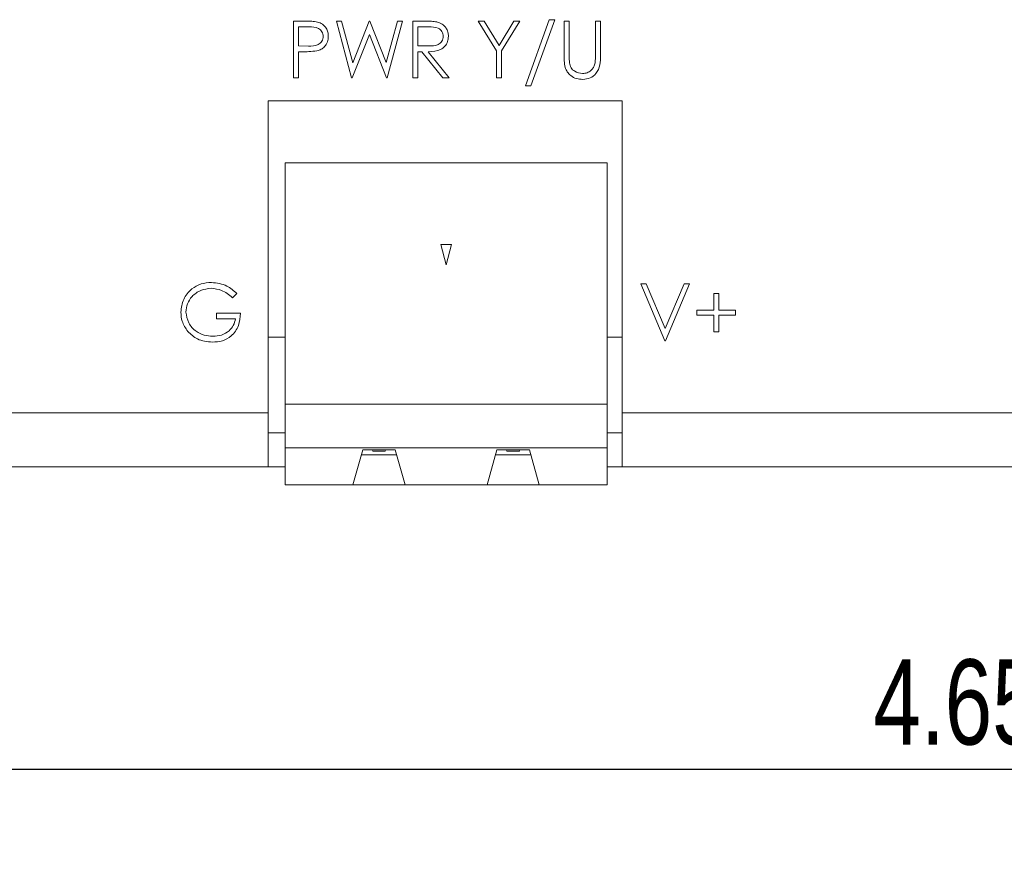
# Model space of a CAD drawing. Header units: inches. Extents: x 0.2 to 16.3, y 0.2 to 11.5.
# Tile 45 of 65: x 7.2 to 8.6, y 5.7 to 6.9. Entities that reach past the tile are written whole.
import ezdxf

# ---------------------------------------------------------------- set-up
doc = ezdxf.new("R2010")
doc.units = ezdxf.units.IN
doc.header["$MEASUREMENT"] = 0
doc.layers.add('FORMAT', color=7, linetype='Continuous')
doc.styles.add('SLDTEXTSTYLE0', font='TXT', dxfattribs={"width": 0.75})
doc.dimstyles.new('SLDDIMSTYLE0', dxfattribs={"dimtxt": 0.125, "dimasz": 0.13, "dimexe": 0, "dimexo": 0.0625, "dimgap": 0.03125, "dimtad": 2, "dimdec": 3, "dimzin": 4, "dimdsep": 46, "dimtxsty": 'Standard', "dimsah": 1, "dimcen": 0.09, "dimadec": 0, "dimazin": 0, "dimtfac": 1, "dimtdec": 3, "dimtofl": 0, "dimtmove": 0, "dimatfit": 3, "dimfxl": 1, "dimtolj": 1, "dimtzin": 12, "dimarcsym": 0})

# ---------------------------------------------------------------- blocks, each defined once
blk = doc.blocks.new('*D7')
at = {"layer": 'FORMAT'}
for p, q in [((6.3288, 6.4762), (6.3288, 5.6725)), ((10.9788, 6.4762), (10.9788, 5.6725)), ((6.3288, 5.7975), (10.9788, 5.7975))]:
    blk.add_line(p, q, dxfattribs=at)
for points in [[(6.3288, 5.7975), (6.4588, 5.7775), (6.4588, 5.8175)], [(10.9788, 5.7975), (10.8488, 5.8175), (10.8488, 5.7775)]]:
    blk.add_solid(points, dxfattribs=at)
at = {"layer": 'FORMAT', "insert": (8.4461, 5.9586), "char_height": 0.125, "attachment_point": 1, "style": 'SLDTEXTSTYLE0'}
blk.add_mtext('4.650', dxfattribs=at)

msp = doc.modelspace()

# ---------------------------------------------------------------- linework, layer by layer
at = {"color": 7, "linetype": 'Continuous', "lineweight": 15}
for p, q in [((7.5945, 6.8951), (7.6109, 6.8951)), ((7.5945, 6.8118), (7.5945, 6.8951)), ((7.6576, 6.8951), (7.6653, 6.8951)), ((7.6798, 6.8118), (7.6576, 6.8951)), ((7.6653, 6.8951), (7.6816, 6.834)), ((7.6816, 6.834), (7.7059, 6.8951)), ((7.7059, 6.8951), (7.707, 6.8951)), ((7.707, 6.8951), (7.7308, 6.8344)), ((7.7308, 6.8344), (7.7472, 6.8951)), ((7.7548, 6.8951), (7.7323, 6.8118)), ((7.7472, 6.8951), (7.7548, 6.8951)), ((7.7698, 6.8951), (7.7864, 6.8951)), ((7.7698, 6.8118), (7.7698, 6.8951)), ((7.8659, 6.8951), (7.8745, 6.8951)), ((7.8926, 6.8514), (7.8659, 6.8951)), ((7.8745, 6.8951), (7.8964, 6.8593)), ((7.8964, 6.8593), (7.9183, 6.8951)), ((7.9268, 6.8951), (7.9001, 6.8514)), ((7.9183, 6.8951), (7.9268, 6.8951)), ((7.9354, 6.8001), (7.9702, 6.8973)), ((7.9781, 6.8973), (7.9432, 6.8001)), ((7.9702, 6.8973), (7.9781, 6.8973)), ((7.992, 6.8951), (7.9995, 6.8951)), ((7.992, 6.8448), (7.992, 6.8951)), ((7.9995, 6.8951), (7.9995, 6.8452)), ((8.0379, 6.8951), (8.0454, 6.8951)), ((8.0379, 6.8452), (8.0379, 6.8951)), ((8.0454, 6.8951), (8.0454, 6.8448)), ((7.602, 6.8866), (7.602, 6.8588)), ((7.6173, 6.8866), (7.602, 6.8866)), ((7.7772, 6.8866), (7.7772, 6.8588)), ((7.7929, 6.8866), (7.7772, 6.8866)), ((7.7062, 6.8755), (7.6808, 6.8118)), ((7.7313, 6.8118), (7.7062, 6.8755)), ((7.602, 6.8588), (7.6166, 6.8586)), ((7.7772, 6.8588), (7.7925, 6.8587)), ((7.8926, 6.8118), (7.8926, 6.8514)), ((7.9001, 6.8514), (7.9001, 6.8118)), ((7.602, 6.8503), (7.602, 6.8118)), ((7.608, 6.8503), (7.602, 6.8503)), ((7.7772, 6.8503), (7.7772, 6.8118)), ((7.7833, 6.8503), (7.7772, 6.8503)), ((7.8139, 6.8118), (7.7833, 6.8503)), ((7.7926, 6.8503), (7.8232, 6.8118)), ((7.602, 6.8118), (7.5945, 6.8118)), ((7.6808, 6.8118), (7.6798, 6.8118)), ((7.7323, 6.8118), (7.7313, 6.8118)), ((7.7772, 6.8118), (7.7698, 6.8118)), ((7.8232, 6.8118), (7.8139, 6.8118)), ((7.9001, 6.8118), (7.8926, 6.8118)), ((7.9432, 6.8001), (7.9354, 6.8001)), ((8.0774, 6.7784), (7.5574, 6.7784)), ((7.5574, 6.7784), (7.5574, 6.3202)), ((8.0774, 6.3202), (8.0774, 6.7784)), ((7.5825, 6.3329), (7.5825, 6.6873)), ((7.5825, 6.6873), (8.055, 6.6873)), ((8.055, 6.3329), (8.055, 6.6873)), ((7.8266, 6.5672), (7.8108, 6.5672)), ((7.8108, 6.5672), (7.8187, 6.5377)), ((7.8187, 6.5377), (7.8266, 6.5672)), ((8.1046, 6.5096), (8.1126, 6.5096)), ((8.1399, 6.4262), (8.1046, 6.5096)), ((8.1126, 6.5096), (8.1404, 6.4439)), ((8.1404, 6.4439), (8.1682, 6.5096)), ((8.1762, 6.5096), (8.1409, 6.4262)), ((8.1682, 6.5096), (8.1762, 6.5096)), ((7.5117, 6.4954), (7.5053, 6.4893)), ((8.2115, 6.4957), (8.2189, 6.4957)), ((8.2115, 6.4711), (8.2115, 6.4957)), ((8.2189, 6.4957), (8.2189, 6.4711)), ((7.4818, 6.4668), (7.517, 6.4668)), ((7.4818, 6.4583), (7.4818, 6.4668)), ((8.1869, 6.4711), (8.2115, 6.4711)), ((8.1869, 6.4636), (8.1869, 6.4711)), ((8.2115, 6.4636), (8.1869, 6.4636)), ((8.2115, 6.4391), (8.2115, 6.4636)), ((8.2189, 6.4711), (8.2435, 6.4711)), ((8.2189, 6.4636), (8.2189, 6.4391)), ((8.2435, 6.4636), (8.2189, 6.4636)), ((8.2435, 6.4711), (8.2435, 6.4636)), ((7.5095, 6.4583), (7.4818, 6.4583)), ((8.2189, 6.4391), (8.2115, 6.4391)), ((7.5574, 6.4312), (7.5825, 6.4312)), ((8.055, 6.4312), (8.0774, 6.4312)), ((8.1409, 6.4262), (8.1399, 6.4262)), ((7.5825, 6.2689), (7.5825, 6.3329)), ((7.5825, 6.3329), (8.055, 6.3329)), ((8.055, 6.2689), (8.055, 6.3329)), ((6.7578, 6.3202), (7.5574, 6.3202)), ((7.5574, 6.2412), (7.5574, 6.3202)), ((8.0774, 6.3202), (8.0774, 6.2412)), ((8.0774, 6.3202), (9.2174, 6.3202)), ((7.5574, 6.2912), (7.5825, 6.2912)), ((8.055, 6.2912), (8.0774, 6.2912)), ((7.5825, 6.2689), (7.5825, 6.2148)), ((8.055, 6.2689), (7.5825, 6.2689)), ((7.6819, 6.2148), (7.6965, 6.266)), ((7.7461, 6.2589), (7.6945, 6.2589)), ((7.6965, 6.266), (7.7441, 6.266)), ((7.7106, 6.266), (7.7112, 6.264)), ((7.7294, 6.264), (7.7112, 6.264)), ((7.73, 6.266), (7.7294, 6.264)), ((7.7441, 6.266), (7.7587, 6.2148)), ((7.8788, 6.2148), (7.8933, 6.266)), ((7.943, 6.2589), (7.8913, 6.2589)), ((7.8933, 6.266), (7.941, 6.266)), ((7.908, 6.264), (7.9075, 6.266)), ((7.9263, 6.264), (7.908, 6.264)), ((7.9268, 6.266), (7.9263, 6.264)), ((7.941, 6.266), (7.9555, 6.2148)), ((8.055, 6.2148), (8.055, 6.2689)), ((6.7578, 6.2412), (7.5574, 6.2412)), ((7.5574, 6.2412), (7.5825, 6.2412)), ((8.055, 6.2412), (8.0774, 6.2412)), ((8.0774, 6.2412), (9.2174, 6.2412)), ((7.6819, 6.2148), (7.5825, 6.2148)), ((7.7587, 6.2148), (7.6819, 6.2148)), ((7.7587, 6.2148), (7.8788, 6.2148)), ((7.9555, 6.2148), (7.8788, 6.2148)), ((8.055, 6.2148), (7.9555, 6.2148))]:
    msp.add_line(p, q, dxfattribs=at)
for points, knots in [([(7.6109, 6.8951), (7.6145, 6.8952), (7.6208, 6.8952), (7.6271, 6.8943), (7.6299, 6.8939)], [0, 0, 0, 0, 0.560314, 1, 1, 1, 1]), ([(7.7864, 6.8951), (7.79, 6.8952), (7.7963, 6.8952), (7.8026, 6.8944), (7.8053, 6.894)], [0, 0, 0, 0, 0.560239, 1, 1, 1, 1]), ([(7.6384, 6.8728), (7.638, 6.8751), (7.6374, 6.8787), (7.6343, 6.8825), (7.6285, 6.8867), (7.6222, 6.8867), (7.6173, 6.8866)], [0, 0, 0, 0, 0.248969, 0.37473, 0.500383, 1, 1, 1, 1]), ([(7.6299, 6.8939), (7.6324, 6.893), (7.6375, 6.8912), (7.6427, 6.8855), (7.6455, 6.8791), (7.6457, 6.8749), (7.6458, 6.8728)], [0, 0, 0, 0, 0.279706, 0.559381, 0.779507, 1, 1, 1, 1]), ([(7.8146, 6.8729), (7.8145, 6.8741), (7.8144, 6.8765), (7.8127, 6.8799), (7.8104, 6.8827), (7.8042, 6.8868), (7.7979, 6.8867), (7.7929, 6.8866)], [0, 0, 0, 0, 0.125308, 0.250617, 0.375954, 0.50128, 1, 1, 1, 1]), ([(7.8053, 6.894), (7.8079, 6.8931), (7.8132, 6.8914), (7.8187, 6.8858), (7.8217, 6.8793), (7.822, 6.875), (7.8221, 6.8729)], [0, 0, 0, 0, 0.279797, 0.5595, 0.779626, 1, 1, 1, 1]), ([(7.6166, 6.8586), (7.6217, 6.8586), (7.628, 6.8586), (7.6342, 6.8628), (7.6374, 6.8666), (7.638, 6.8703), (7.6384, 6.8728)], [0, 0, 0, 0, 0.4997205, 0.6253502, 0.7510824, 1, 1, 1, 1]), ([(7.6458, 6.8728), (7.6456, 6.87), (7.6452, 6.8646), (7.6411, 6.8579), (7.6354, 6.8536), (7.6313, 6.8523), (7.6292, 6.8516)], [0, 0, 0, 0, 0.2800982, 0.5593234, 0.7794576, 1, 1, 1, 1]), ([(7.7925, 6.8587), (7.7976, 6.8587), (7.804, 6.8587), (7.8103, 6.8628), (7.8137, 6.8666), (7.8142, 6.8704), (7.8146, 6.8729)], [0, 0, 0, 0, 0.499827, 0.625496, 0.751208, 1, 1, 1, 1]), ([(7.8221, 6.8729), (7.8219, 6.8702), (7.8215, 6.865), (7.8173, 6.858), (7.8079, 6.851), (7.7989, 6.8506), (7.7926, 6.8503)], [0, 0, 0, 0, 0.18712, 0.373979, 0.560911, 1, 1, 1, 1]), ([(7.6292, 6.8516), (7.6253, 6.8511), (7.6182, 6.8503), (7.6111, 6.8503), (7.608, 6.8503)], [0, 0, 0, 0, 0.559693, 1, 1, 1, 1]), ([(7.9935, 6.8273), (7.9929, 6.8305), (7.992, 6.8363), (7.992, 6.8422), (7.992, 6.8448)], [0, 0, 0, 0, 0.5594979, 1, 1, 1, 1]), ([(7.9995, 6.8452), (7.9995, 6.8431), (7.9994, 6.8394), (7.9997, 6.8358), (7.9998, 6.8341)], [0, 0, 0, 0, 0.560126, 1, 1, 1, 1]), ([(8.0454, 6.8448), (8.0453, 6.8402), (8.0452, 6.8309), (8.0402, 6.8186), (8.0305, 6.8108), (8.0232, 6.8101), (8.0195, 6.8097)], [0, 0, 0, 0, 0.281654, 0.56011, 0.78008, 1, 1, 1, 1]), ([(8.0371, 6.8323), (8.0374, 6.8347), (8.038, 6.839), (8.0379, 6.8433), (8.0379, 6.8452)], [0, 0, 0, 0, 0.559627, 1, 1, 1, 1]), ([(8.0195, 6.8097), (8.0163, 6.8099), (8.01, 6.8103), (8.0021, 6.8145), (7.9962, 6.8203), (7.9944, 6.8249), (7.9935, 6.8273)], [0, 0, 0, 0, 0.2802209, 0.5599136, 0.7799516, 1, 1, 1, 1]), ([(7.9998, 6.8341), (8.0003, 6.8316), (8.0014, 6.8265), (8.0085, 6.8199), (8.0151, 6.8189), (8.0191, 6.8182)], [0, 0, 0, 0, 0.281056, 0.560821, 1, 1, 1, 1]), ([(8.0191, 6.8182), (8.0214, 6.8185), (8.026, 6.819), (8.0315, 6.8225), (8.0353, 6.8271), (8.0365, 6.8306), (8.0371, 6.8323)], [0, 0, 0, 0, 0.279786, 0.559377, 0.779569, 1, 1, 1, 1]), ([(7.4294, 6.4679), (7.4302, 6.4745), (7.4319, 6.4875), (7.4439, 6.5022), (7.4588, 6.5105), (7.4691, 6.5113), (7.4742, 6.5117)], [0, 0, 0, 0, 0.279591, 0.559072, 0.779411, 1, 1, 1, 1]), ([(7.4742, 6.5117), (7.4822, 6.5107), (7.4964, 6.509), (7.507, 6.4995), (7.5117, 6.4954)], [0, 0, 0, 0, 0.558579, 1, 1, 1, 1]), ([(7.474, 6.5032), (7.4687, 6.5025), (7.4582, 6.5012), (7.4459, 6.4923), (7.4383, 6.4807), (7.4374, 6.4724), (7.4369, 6.4683)], [0, 0, 0, 0, 0.279847, 0.559554, 0.779847, 1, 1, 1, 1]), ([(7.5053, 6.4893), (7.5001, 6.4935), (7.4909, 6.5011), (7.4791, 6.5025), (7.474, 6.5032)], [0, 0, 0, 0, 0.55984, 1, 1, 1, 1]), ([(7.4396, 6.4399), (7.4363, 6.4446), (7.4304, 6.4531), (7.4297, 6.4634), (7.4294, 6.4679)], [0, 0, 0, 0, 0.559318, 1, 1, 1, 1]), ([(7.4369, 6.4683), (7.4377, 6.4628), (7.4394, 6.4517), (7.4505, 6.4401), (7.4633, 6.4337), (7.472, 6.433), (7.4764, 6.4327)], [0, 0, 0, 0, 0.279062, 0.558585, 0.779237, 1, 1, 1, 1]), ([(7.517, 6.4668), (7.5165, 6.4605), (7.5155, 6.448), (7.5049, 6.4331), (7.4905, 6.4251), (7.4807, 6.4244), (7.4757, 6.4241)], [0, 0, 0, 0, 0.280351, 0.559368, 0.779371, 1, 1, 1, 1]), ([(7.4764, 6.4327), (7.4807, 6.433), (7.4893, 6.4336), (7.4998, 6.4398), (7.5071, 6.4484), (7.5087, 6.455), (7.5095, 6.4583)], [0, 0, 0, 0, 0.280254, 0.559911, 0.77994, 1, 1, 1, 1]), ([(7.4757, 6.4241), (7.4679, 6.4248), (7.454, 6.4261), (7.444, 6.4356), (7.4396, 6.4399)], [0, 0, 0, 0, 0.559618, 1, 1, 1, 1])]:
    msp.add_open_spline(points, degree=3, knots=knots, dxfattribs=at)

# ---------------------------------------------------------------- dimensions: what is measured, and where the dimension line sits
at = {"layer": 'FORMAT'}
dim = msp.add_linear_dim(base=(10.9788, 5.7975), p1=(6.3288, 6.5262), p2=(10.9788, 6.5262), dimstyle='SLDDIMSTYLE0', dxfattribs=at)
dim.commit()
dim.dimension.update_dxf_attribs({"geometry": '*D7', "text_midpoint": (8.6538, 5.7975), "dimtype": 160})

doc.saveas('drawing.dxf')
